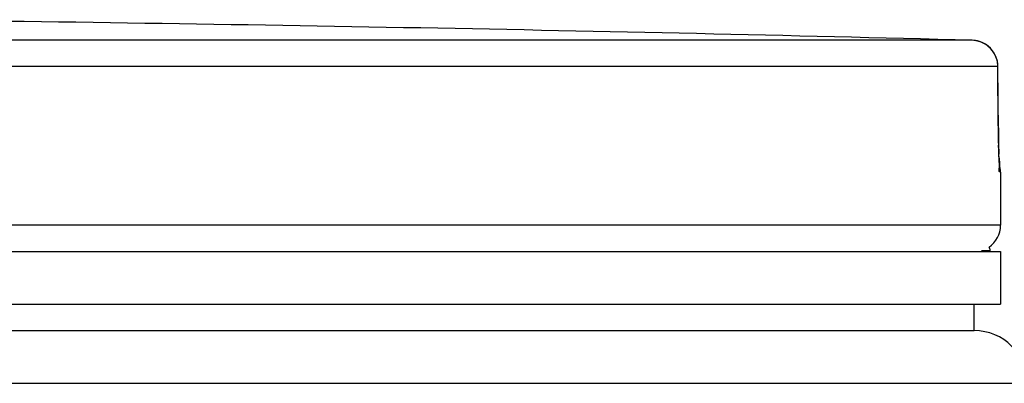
# Model space of a CAD drawing. Header units: millimetres. Extents: x 0 to 420, y 0 to 297.
# Tile 39 of 42: x 330.299 to 332.728, y 255.415 to 256.312. Entities that reach past the tile are written whole.
import ezdxf

# ---------------------------------------------------------------- set-up
doc = ezdxf.new("R2010")
doc.units = ezdxf.units.MM
doc.header["$LTSCALE"] = 23.1
doc.layers.get('0').update_dxf_attribs({"linetype": 'CONTINUOUS'})
doc.layers.add('01_GLOBAL', color=7, linetype='CONTINUOUS')

msp = doc.modelspace()

# ---------------------------------------------------------------- linework, layer by layer
at = {"color": 9, "linetype": 'Continuous'}
for p, q in [((332.6492, 256.2612), (328.0315, 256.2612)), ((332.7125, 256.1962), (328.0348, 256.1962)), ((332.7125, 256.1962), (332.7125, 256.1968)), ((332.7134, 256.0501), (332.7125, 256.1962)), ((332.7134, 256.0501), (332.7135, 256.0505)), ((332.7191, 255.936), (332.7179, 255.9361)), ((332.7191, 255.8046), (322.8391, 255.8046)), ((332.672, 255.7422), (332.6931, 255.7422))]:
    msp.add_line(p, q, dxfattribs=at)
at = {"color": 7, "linetype": 'Continuous'}
for p, q in [((332.7136, 256.037), (332.7125, 256.1967)), ((332.7138, 256.0237), (332.7136, 256.0395)), ((332.714, 256.0116), (332.7137, 256.0265)), ((332.7143, 256), (332.7139, 256.0138)), ((332.7146, 255.9896), (332.7142, 256.0024)), ((332.7149, 255.982), (332.7145, 255.9915)), ((332.7151, 255.975), (332.7148, 255.9837)), ((332.7154, 255.9688), (332.7151, 255.9766)), ((332.7157, 255.9633), (332.7153, 255.9702)), ((332.7162, 255.955), (332.7155, 255.9673)), ((332.7161, 255.9565), (332.7158, 255.9609)), ((332.7163, 255.9529), (332.7161, 255.9565)), ((332.7191, 255.936), (332.7191, 255.8046)), ((322.8391, 255.7396), (332.7191, 255.7396)), ((332.6931, 255.7396), (332.6931, 255.7422)), ((332.7191, 255.7396), (332.7191, 255.6096)), ((322.8391, 255.6096), (332.7191, 255.6096)), ((332.6541, 255.5446), (332.6541, 255.6096)), ((322.9041, 255.5446), (332.6541, 255.5446))]:
    msp.add_line(p, q, dxfattribs=at)
msp.add_lwpolyline([(332.7166, 255.9484), (332.7166, 255.9482), (332.7167, 255.9474), (332.7168, 255.9471), (332.7168, 255.9472), (332.7167, 255.9475), (332.7167, 255.9481), (332.7166, 255.949), (332.7165, 255.9501), (332.7164, 255.9514), (332.7163, 255.9529)], dxfattribs=at)
for centre, radius, start, end in [((327.7791, 68.5721), 187.7523, 88.513625, 89.344519), ((332.6476, 256.1962), 0.065, 0.4714, 88.5097), ((332.6541, 255.936), 0.065, 0, 16.9474), ((332.6541, 255.8046), 0.065, 304.2644, 360), ((332.6762, 255.7422), 0.0169, 0, 31.3783)]:
    msp.add_arc(centre, radius, start, end, dxfattribs=at)
at = {"color": 9, "linetype": 'Continuous'}
for centre, radius, start, end in [((332.6476, 256.1994), 0.0618, 80.773, 88.4616), ((332.6472, 256.1969), 0.0643, 79.0843, 80.8147), ((332.6469, 256.1954), 0.0659, 73.5209, 79.0707), ((332.6466, 256.1944), 0.067, 71.9797, 73.5335), ((332.6464, 256.1938), 0.0676, 65.3471, 71.9745), ((332.6466, 256.1941), 0.0672, 58.802, 65.3574), ((334.9669, 256.0612), 2.2535, 180.2831, 182.0542)]:
    msp.add_arc(centre, radius, start, end, dxfattribs=at)
msp.add_open_spline([(332.7125, 256.1962), (332.7125, 256.2174), (332.6995, 256.2406), (332.6814, 256.2516)], degree=3, dxfattribs=at)
for points, knots in [([(332.7179, 255.9361), (332.714, 255.9362), (332.7201, 255.9599), (332.7152, 255.9695), (332.7148, 255.9805)], [0, 0, 0, 0, 0.262414, 1, 1, 1, 1]), ([(332.7179, 255.9361), (332.7179, 255.9381), (332.7177, 255.9421), (332.7171, 255.9462), (332.7168, 255.9481)], [0, 0, 0, 0, 0.497732, 1, 1, 1, 1])]:
    msp.add_open_spline(points, degree=3, knots=knots, dxfattribs=at)
at = {"layer": '01_GLOBAL', "color": 7, "linetype": 'Continuous'}
msp.add_line((322.9041, 255.5446), (332.6541, 255.5446), dxfattribs=at)
at = {"layer": '01_GLOBAL', "color": 9, "linetype": 'Continuous'}
msp.add_line((322.7741, 255.4146), (332.7841, 255.4146), dxfattribs=at)
at = {"layer": '01_GLOBAL', "color": 7, "linetype": 'Continuous'}
msp.add_arc((332.6541, 255.4146), 0.13, 0, 90, dxfattribs=at)

doc.saveas('drawing.dxf')
